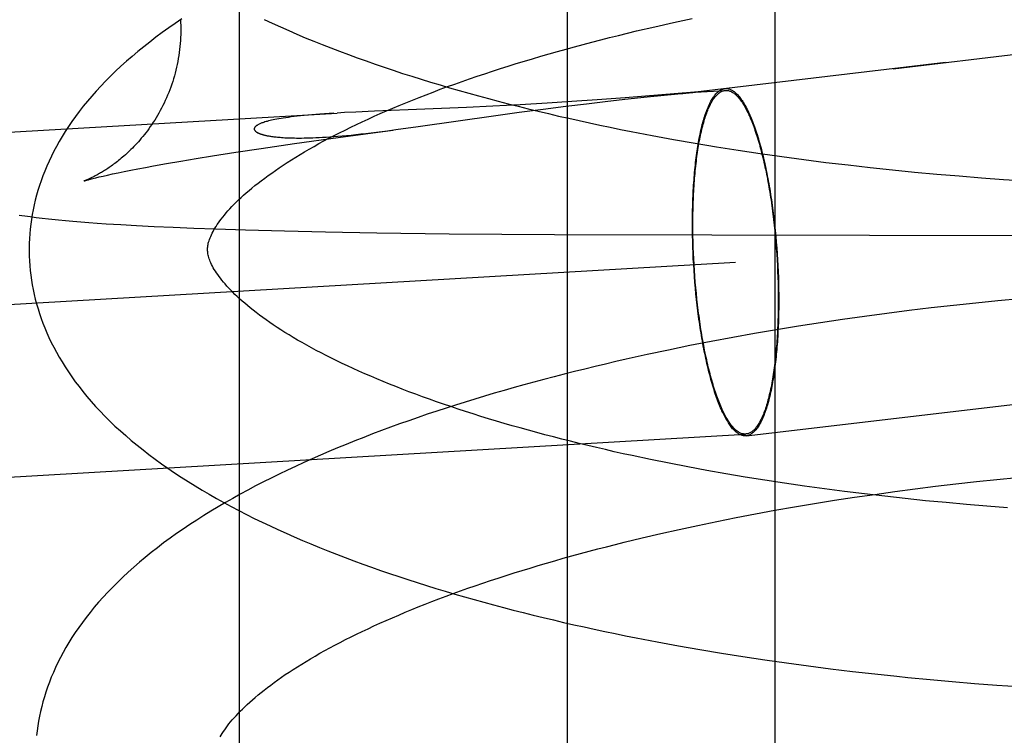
# Model space of a CAD drawing. Header units: inches. Extents: x 0 to 204, y 0 to 132.
# Tile 90 of 113: x 113.5356 to 113.646, y 48.9692 to 49.0494. Entities that reach past the tile are written whole.
import ezdxf

# ---------------------------------------------------------------- set-up
doc = ezdxf.new("R2010")
doc.units = ezdxf.units.IN
doc.header["$LTSCALE"] = 11.243375
doc.header["$MEASUREMENT"] = 0
doc.linetypes.add('HIDDEN', pattern=[0.2, 0.1, -0.1])
doc.layers.add('DEFAULT_2', color=8, linetype='HIDDEN')

msp = doc.modelspace()

# ---------------------------------------------------------------- linework, layer by layer
at = {"layer": 'DEFAULT_2', "color": 8, "linetype": 'HIDDEN'}
for p, q in [((113.56018, 49.10209), (113.56018, 48.94584)), ((113.59695, 49.10209), (113.59695, 48.94584)), ((113.62024, 49.10209), (113.62024, 48.94584)), ((113.60679, 49.04863), (113.60886, 49.0491)), ((113.60886, 49.0491), (113.61097, 49.04955)), ((113.60271, 49.04767), (113.60473, 49.04816)), ((113.60473, 49.04816), (113.60679, 49.04863)), ((113.63348, 49.04393), (113.65001, 49.04588)), ((113.63936, 49.04462), (113.61132, 49.0413)), ((113.61123, 49.0413), (113.60346, 49.04068)), ((113.6059, 49.04076), (113.60899, 49.04107)), ((113.61105, 49.04127), (113.61123, 49.04129)), ((113.61128, 49.0413), (113.61124, 49.0413)), ((113.61125, 49.04129), (113.6113, 49.0413)), ((113.61131, 49.0413), (113.61129, 49.0413)), ((113.61131, 49.04131), (113.6147, 49.0415)), ((113.61131, 49.0413), (113.61132, 49.0413)), ((113.61132, 49.0413), (113.61135, 49.04131)), ((113.5947, 49.04007), (113.59168, 49.03989)), ((113.59748, 49.04025), (113.5947, 49.04007)), ((113.59679, 49.03973), (113.59912, 49.04001)), ((113.60031, 49.04044), (113.59748, 49.04025)), ((113.59912, 49.04001), (113.60119, 49.04025)), ((113.60346, 49.04068), (113.60031, 49.04044)), ((113.60119, 49.04025), (113.60343, 49.0405)), ((113.60343, 49.0405), (113.6059, 49.04076)), ((113.14521, 49.0141), (113.57116, 49.03896)), ((113.5708, 49.03894), (113.56974, 49.03887)), ((113.57197, 49.03901), (113.57115, 49.03896)), ((113.57324, 49.03907), (113.57197, 49.03901)), ((113.57534, 49.03917), (113.57324, 49.03907)), ((113.58099, 49.03939), (113.57534, 49.03917)), ((113.58565, 49.03959), (113.58099, 49.03939)), ((113.58863, 49.03973), (113.58565, 49.03959)), ((113.59168, 49.03989), (113.58863, 49.03973)), ((113.58894, 49.03869), (113.59158, 49.03905)), ((113.59158, 49.03905), (113.59425, 49.03941)), ((113.59425, 49.03941), (113.59679, 49.03973)), ((113.58024, 49.03744), (113.58894, 49.03869)), ((113.57127, 49.03622), (113.57741, 49.03705)), ((113.57557, 49.03682), (113.57682, 49.03698)), ((113.57682, 49.03698), (113.57774, 49.0371)), ((113.57774, 49.0371), (113.58024, 49.03744)), ((113.5664, 49.03553), (113.57127, 49.03622)), ((113.60649, 49.03644), (113.60888, 49.03601)), ((113.60888, 49.03601), (113.61128, 49.03559)), ((113.61128, 49.03559), (113.6137, 49.03518)), ((113.5572, 49.03415), (113.55982, 49.03456)), ((113.55982, 49.03456), (113.56263, 49.03498)), ((113.56263, 49.03498), (113.5664, 49.03553)), ((113.6137, 49.03518), (113.61613, 49.0348)), ((113.61613, 49.0348), (113.61857, 49.03443)), ((113.55205, 49.03329), (113.55365, 49.03357)), ((113.55365, 49.03357), (113.55537, 49.03385)), ((113.55537, 49.03385), (113.5572, 49.03415)), ((113.61857, 49.03443), (113.62102, 49.03408)), ((113.62102, 49.03408), (113.62349, 49.03375)), ((113.62349, 49.03375), (113.62596, 49.03343)), ((113.62596, 49.03343), (113.62844, 49.03314)), ((113.54599, 49.03213), (113.54661, 49.03227)), ((113.54661, 49.03227), (113.54729, 49.0324)), ((113.54729, 49.0324), (113.54802, 49.03255)), ((113.54802, 49.03255), (113.54882, 49.03271)), ((113.54882, 49.03271), (113.54967, 49.03287)), ((113.54967, 49.03287), (113.55058, 49.03303)), ((113.55058, 49.03303), (113.55205, 49.03329)), ((113.62844, 49.03314), (113.63092, 49.03286)), ((113.63092, 49.03286), (113.63341, 49.03259)), ((113.63341, 49.03259), (113.6359, 49.03235)), ((113.6359, 49.03235), (113.63839, 49.03212)), ((113.54377, 49.03162), (113.5441, 49.0317)), ((113.5441, 49.0317), (113.54449, 49.0318)), ((113.54449, 49.0318), (113.54493, 49.0319)), ((113.54493, 49.0319), (113.54543, 49.03201)), ((113.54543, 49.03201), (113.54599, 49.03213)), ((113.63839, 49.03212), (113.64089, 49.03191)), ((113.64089, 49.03191), (113.64338, 49.03171)), ((113.64338, 49.03171), (113.64587, 49.03153)), ((113.64587, 49.03153), (113.64835, 49.03137)), ((113.53677, 49.02735), (113.53743, 49.02727)), ((113.53743, 49.02727), (113.53811, 49.02719)), ((113.53811, 49.02719), (113.53882, 49.02711)), ((113.53994, 49.02699), (113.54073, 49.02692)), ((113.54073, 49.02692), (113.54155, 49.02684)), ((113.54155, 49.02684), (113.54242, 49.02677)), ((113.54242, 49.02677), (113.54332, 49.0267)), ((113.62001, 49.02764), (113.62008, 49.02702)), ((113.62005, 49.0277), (113.62013, 49.02707)), ((113.62008, 49.02702), (113.62016, 49.02638)), ((113.62013, 49.02707), (113.6202, 49.02643)), ((113.54332, 49.0267), (113.54428, 49.02663)), ((113.54428, 49.02663), (113.54528, 49.02656)), ((113.54528, 49.02656), (113.5469, 49.02646)), ((113.5469, 49.02646), (113.54868, 49.02636)), ((113.54868, 49.02636), (113.55064, 49.02626)), ((113.55064, 49.02626), (113.55278, 49.02616)), ((113.55278, 49.02616), (113.55509, 49.02606)), ((113.55509, 49.02606), (113.55753, 49.02597)), ((113.55753, 49.02597), (113.5609, 49.02587)), ((113.5609, 49.02587), (113.56527, 49.02575)), ((113.56527, 49.02575), (113.56986, 49.02565)), ((113.56986, 49.02565), (113.57563, 49.02555)), ((113.61099, 49.02589), (113.61099, 49.02653)), ((113.611, 49.02524), (113.61099, 49.02589)), ((113.61104, 49.02585), (113.61104, 49.02649)), ((113.61105, 49.02521), (113.61104, 49.02585)), ((113.62016, 49.02638), (113.62022, 49.02575)), ((113.6202, 49.02643), (113.62027, 49.02578)), ((113.62022, 49.02575), (113.62028, 49.0251)), ((113.62027, 49.02578), (113.62033, 49.02514)), ((113.57563, 49.02555), (113.58372, 49.02544)), ((113.58372, 49.02544), (113.59552, 49.02534)), ((113.59552, 49.02534), (113.6728, 49.02519)), ((113.61102, 49.02459), (113.611, 49.02524)), ((113.61104, 49.02394), (113.61102, 49.02459)), ((113.61107, 49.02457), (113.61105, 49.02521)), ((113.61109, 49.02392), (113.61107, 49.02457)), ((113.62028, 49.0251), (113.62034, 49.02446)), ((113.62033, 49.02514), (113.62039, 49.02448)), ((113.61106, 49.02328), (113.61104, 49.02394)), ((113.61111, 49.02327), (113.61109, 49.02392)), ((113.62034, 49.02446), (113.62039, 49.02381)), ((113.62039, 49.02448), (113.62044, 49.02383)), ((113.62039, 49.02381), (113.62044, 49.02316)), ((113.62044, 49.02383), (113.62048, 49.02317)), ((113.61109, 49.02262), (113.61106, 49.02328)), ((113.61113, 49.02197), (113.61109, 49.02262)), ((113.61114, 49.02262), (113.61111, 49.02327)), ((113.61118, 49.02197), (113.61114, 49.02262)), ((113.62044, 49.02316), (113.62048, 49.02251)), ((113.62048, 49.02317), (113.62053, 49.02252)), ((113.62048, 49.02251), (113.62051, 49.02186)), ((113.62053, 49.02252), (113.62056, 49.02186)), ((113.07795, 48.99085), (113.61583, 49.02224)), ((113.61117, 49.02131), (113.61113, 49.02197)), ((113.61121, 49.02065), (113.61117, 49.02131)), ((113.61122, 49.02132), (113.61118, 49.02197)), ((113.61126, 49.02067), (113.61122, 49.02132)), ((113.62051, 49.02186), (113.62054, 49.02121)), ((113.62054, 49.02121), (113.62057, 49.02056)), ((113.62056, 49.02186), (113.62059, 49.0212)), ((113.61127, 49.02), (113.61121, 49.02065)), ((113.61131, 49.02002), (113.61126, 49.02067)), ((113.62057, 49.02056), (113.62059, 49.01991)), ((113.62059, 49.0212), (113.62062, 49.02054)), ((113.62062, 49.02054), (113.62064, 49.01989)), ((113.61132, 49.01935), (113.61127, 49.02)), ((113.61137, 49.01938), (113.61131, 49.02002)), ((113.61138, 49.0187), (113.61132, 49.01935)), ((113.61143, 49.01874), (113.61137, 49.01938)), ((113.62059, 49.01991), (113.6206, 49.01927)), ((113.6206, 49.01927), (113.62061, 49.01863)), ((113.62064, 49.01989), (113.62065, 49.01924)), ((113.62065, 49.01924), (113.62066, 49.01859)), ((113.61145, 49.01805), (113.61138, 49.0187)), ((113.6115, 49.0181), (113.61143, 49.01874)), ((113.61152, 49.01741), (113.61145, 49.01805)), ((113.61157, 49.01746), (113.6115, 49.0181)), ((113.62061, 49.01863), (113.62061, 49.01799)), ((113.62066, 49.01859), (113.62066, 49.01795)), ((113.64524, 49.01791), (113.64275, 49.01766)), ((113.64773, 49.01814), (113.64524, 49.01791)), ((113.6116, 49.01678), (113.61152, 49.01741)), ((113.61164, 49.01684), (113.61157, 49.01746)), ((113.63527, 49.01682), (113.63278, 49.0165)), ((113.63776, 49.01712), (113.63527, 49.01682)), ((113.64025, 49.0174), (113.63776, 49.01712)), ((113.64275, 49.01766), (113.64025, 49.0174)), ((113.62781, 49.01582), (113.62533, 49.01545)), ((113.63029, 49.01617), (113.62781, 49.01582)), ((113.63278, 49.0165), (113.63029, 49.01617)), ((113.62041, 49.01467), (113.61796, 49.01425)), ((113.62287, 49.01507), (113.62041, 49.01467)), ((113.62533, 49.01545), (113.62287, 49.01507)), ((113.61553, 49.01381), (113.6131, 49.01336)), ((113.61796, 49.01425), (113.61553, 49.01381)), ((113.6083, 49.0124), (113.60593, 49.01189)), ((113.6107, 49.01289), (113.6083, 49.0124)), ((113.6131, 49.01336), (113.6107, 49.01289)), ((113.60593, 49.01189), (113.60357, 49.01137)), ((113.61703, 49.00278), (113.64993, 49.00667)), ((113.07908, 48.97159), (113.61695, 49.00298)), ((113.60837, 48.99971), (113.6063, 49.00013)), ((113.61047, 48.9993), (113.60837, 48.99971)), ((113.6126, 48.99891), (113.61047, 48.9993)), ((113.61475, 48.99853), (113.6126, 48.99891)), ((113.61692, 48.99816), (113.61475, 48.99853)), ((113.61911, 48.99781), (113.61692, 48.99816)), ((113.64512, 48.99789), (113.64741, 48.99812)), ((113.62132, 48.99747), (113.61911, 48.99781)), ((113.62354, 48.99715), (113.62132, 48.99747)), ((113.62578, 48.99684), (113.62354, 48.99715)), ((113.63596, 48.99684), (113.63825, 48.99712)), ((113.63825, 48.99712), (113.64053, 48.9974)), ((113.64053, 48.9974), (113.64282, 48.99765)), ((113.64282, 48.99765), (113.64512, 48.99789)), ((113.62803, 48.99654), (113.62578, 48.99684)), ((113.62691, 48.99555), (113.62916, 48.99589)), ((113.63029, 48.99626), (113.62803, 48.99654)), ((113.62916, 48.99589), (113.63142, 48.99622)), ((113.63256, 48.996), (113.63029, 48.99626)), ((113.63142, 48.99622), (113.63369, 48.99654)), ((113.63484, 48.99575), (113.63256, 48.996)), ((113.63369, 48.99654), (113.63596, 48.99684)), ((113.62024, 48.99443), (113.62245, 48.99482)), ((113.62245, 48.99482), (113.62467, 48.99519)), ((113.62467, 48.99519), (113.62691, 48.99555)), ((113.63713, 48.99551), (113.63484, 48.99575)), ((113.63942, 48.99529), (113.63713, 48.99551)), ((113.64172, 48.99509), (113.63942, 48.99529)), ((113.64401, 48.9949), (113.64172, 48.99509)), ((113.64631, 48.99472), (113.64401, 48.9949)), ((113.61373, 48.99318), (113.61588, 48.99361)), ((113.61588, 48.99361), (113.61805, 48.99403)), ((113.61805, 48.99403), (113.62024, 48.99443)), ((113.6095, 48.99229), (113.61161, 48.99274)), ((113.61161, 48.99274), (113.61373, 48.99318)), ((113.60537, 48.99135), (113.60743, 48.99182)), ((113.60743, 48.99182), (113.6095, 48.99229)), ((113.60335, 48.99086), (113.60537, 48.99135)), ((113.60703, 48.97969), (113.60941, 48.97925)), ((113.60941, 48.97925), (113.61181, 48.97883)), ((113.61181, 48.97883), (113.61423, 48.97842)), ((113.61423, 48.97842), (113.61665, 48.97804)), ((113.61665, 48.97804), (113.61909, 48.97767)), ((113.61909, 48.97767), (113.62154, 48.97732)), ((113.62154, 48.97732), (113.624, 48.97699)), ((113.624, 48.97699), (113.62647, 48.97667)), ((113.62647, 48.97667), (113.62894, 48.97637)), ((113.62894, 48.97637), (113.63142, 48.97609)), ((113.63142, 48.97609), (113.6339, 48.97583)), ((113.63764, 48.97546), (113.64012, 48.97524)), ((113.64012, 48.97524), (113.64261, 48.97503)), ((113.64261, 48.97503), (113.6451, 48.97485)), ((113.6451, 48.97485), (113.64758, 48.97468))]:
    msp.add_line(p, q, dxfattribs=at)
for points in [[(113.55377, 49.04952), (113.55302, 49.04901), (113.55228, 49.0485), (113.55156, 49.04798), (113.55085, 49.04745), (113.55015, 49.04692), (113.54948, 49.04639), (113.54881, 49.04585), (113.54817, 49.0453), (113.54754, 49.04476), (113.54692, 49.0442), (113.54633, 49.04365), (113.54576, 49.04309), (113.5452, 49.04253), (113.54466, 49.04197), (113.54415, 49.04141), (113.54365, 49.04085), (113.54317, 49.04028), (113.54271, 49.03972), (113.54226, 49.03915), (113.54184, 49.03859), (113.54144, 49.03802), (113.54105, 49.03746), (113.54069, 49.0369), (113.54034, 49.03634), (113.54001, 49.03578), (113.5397, 49.03522), (113.5394, 49.03467), (113.53913, 49.03411), (113.53887, 49.03356), (113.53862, 49.03301), (113.53839, 49.03246), (113.53818, 49.03192), (113.53798, 49.03137), (113.53779, 49.03083), (113.53762, 49.03028), (113.53746, 49.02974), (113.53732, 49.0292), (113.53719, 49.02866), (113.53708, 49.02812), (113.53698, 49.02758), (113.53689, 49.02704), (113.53681, 49.0265), (113.53675, 49.02596), (113.5367, 49.02543), (113.53667, 49.02489), (113.53665, 49.02435), (113.53663, 49.02382), (113.53664, 49.02337)], [(113.55361, 49.04943), (113.55362, 49.04912), (113.55363, 49.04878), (113.55364, 49.04844), (113.55364, 49.0481), (113.55363, 49.04776), (113.55362, 49.04743), (113.5536, 49.04709), (113.55357, 49.04675), (113.55354, 49.04642), (113.55351, 49.04608), (113.55347, 49.04575), (113.55342, 49.04541), (113.55336, 49.04508), (113.5533, 49.04475), (113.55324, 49.04442), (113.55317, 49.0441), (113.55309, 49.04377), (113.55301, 49.04345), (113.55292, 49.04313), (113.55283, 49.04281), (113.55273, 49.04249), (113.55262, 49.04218), (113.55251, 49.04187), (113.5524, 49.04156), (113.55228, 49.04126), (113.55216, 49.04096), (113.55203, 49.04066), (113.5519, 49.04037), (113.55176, 49.04008), (113.55162, 49.03979), (113.55148, 49.03951), (113.55133, 49.03923), (113.55118, 49.03896), (113.55103, 49.0387), (113.55087, 49.03843), (113.55071, 49.03818), (113.55055, 49.03793), (113.55039, 49.03768), (113.55022, 49.03744), (113.55006, 49.03721), (113.54989, 49.03698), (113.54972, 49.03676), (113.54955, 49.03654), (113.54938, 49.03633), (113.54921, 49.03613), (113.54905, 49.03593), (113.54888, 49.03574), (113.54871, 49.03556), (113.54855, 49.03538), (113.54838, 49.0352), (113.54822, 49.03504), (113.54805, 49.03487), (113.54789, 49.03472), (113.54773, 49.03457), (113.54758, 49.03442), (113.54742, 49.03428), (113.54727, 49.03414), (113.54712, 49.03401), (113.54697, 49.03389), (113.54682, 49.03376), (113.54667, 49.03365), (113.54653, 49.03353), (113.54639, 49.03342), (113.54625, 49.03332), (113.54611, 49.03322), (113.54598, 49.03312), (113.54585, 49.03302), (113.54572, 49.03293), (113.54559, 49.03285), (113.54547, 49.03276), (113.54534, 49.03268), (113.54522, 49.0326), (113.5451, 49.03252), (113.54499, 49.03245), (113.54487, 49.03238), (113.54476, 49.03231), (113.54465, 49.03225), (113.54454, 49.03219), (113.54443, 49.03213), (113.54433, 49.03207), (113.54423, 49.03201), (113.54413, 49.03196), (113.54403, 49.03191), (113.54394, 49.03186), (113.54385, 49.03181), (113.54376, 49.03177), (113.54367, 49.03173), (113.54359, 49.03169), (113.54351, 49.03165), (113.54343, 49.03161), (113.54336, 49.03158), (113.54328, 49.03155), (113.54322, 49.03152), (113.54315, 49.03149), (113.54309, 49.03146), (113.54304, 49.03144), (113.54298, 49.03142), (113.54294, 49.0314), (113.54289, 49.03138), (113.54286, 49.03137), (113.54283, 49.03136), (113.5428, 49.03135), (113.54278, 49.03134), (113.54277, 49.03134), (113.54276, 49.03133)], [(113.56299, 49.04944), (113.56389, 49.04902), (113.56481, 49.04861), (113.56573, 49.04821), (113.56665, 49.04781), (113.56759, 49.04741), (113.56854, 49.04702), (113.5695, 49.04664), (113.57046, 49.04626), (113.57144, 49.04589), (113.57242, 49.04552), (113.57341, 49.04516), (113.57441, 49.0448), (113.57542, 49.04444), (113.57644, 49.0441), (113.57746, 49.04375), (113.57849, 49.04341), (113.57953, 49.04308), (113.58058, 49.04275), (113.58164, 49.04243), (113.5827, 49.04211), (113.58377, 49.04179), (113.58484, 49.04148), (113.58593, 49.04118), (113.58702, 49.04088), (113.58812, 49.04058), (113.58922, 49.04029), (113.59033, 49.04), (113.59145, 49.03972), (113.59257, 49.03944), (113.5937, 49.03916), (113.59484, 49.0389), (113.59598, 49.03863), (113.59713, 49.03837), (113.59828, 49.03811), (113.59944, 49.03786), (113.6006, 49.03761), (113.60177, 49.03737), (113.60294, 49.03713), (113.60412, 49.0369), (113.60649, 49.03644)], [(113.55663, 49.02363), (113.55664, 49.02373), (113.55664, 49.02385), (113.55665, 49.02397), (113.55667, 49.0241), (113.55669, 49.02422), (113.55672, 49.02436), (113.55676, 49.0245), (113.5568, 49.02465), (113.55686, 49.0248), (113.55692, 49.02497), (113.55699, 49.02514), (113.55707, 49.02531), (113.55715, 49.02549), (113.55725, 49.02568), (113.55735, 49.02586), (113.55747, 49.02606), (113.55759, 49.02625), (113.55772, 49.02645), (113.55786, 49.02666), (113.55801, 49.02687), (113.55817, 49.02708), (113.55834, 49.0273), (113.55852, 49.02753), (113.55872, 49.02776), (113.55892, 49.02799), (113.55914, 49.02823), (113.55936, 49.02847), (113.5596, 49.02872), (113.55985, 49.02897), (113.56012, 49.02923), (113.56039, 49.02949), (113.56068, 49.02975), (113.56098, 49.03001), (113.56129, 49.03028), (113.56161, 49.03055), (113.56195, 49.03083), (113.5623, 49.0311), (113.56266, 49.03138), (113.56304, 49.03167), (113.56343, 49.03195), (113.56383, 49.03224), (113.56424, 49.03253), (113.56467, 49.03283), (113.56511, 49.03312), (113.56557, 49.03342), (113.56604, 49.03371), (113.56652, 49.03401), (113.56701, 49.03431), (113.56752, 49.03462), (113.56804, 49.03492), (113.56857, 49.03522), (113.56912, 49.03553), (113.56968, 49.03583), (113.57025, 49.03614), (113.57084, 49.03645), (113.57144, 49.03675), (113.57205, 49.03706), (113.57268, 49.03737), (113.57332, 49.03768), (113.57397, 49.03798), (113.57463, 49.03829), (113.5753, 49.0386), (113.57599, 49.0389), (113.57669, 49.03921), (113.5774, 49.03951), (113.57813, 49.03982), (113.57886, 49.04012), (113.57961, 49.04042), (113.58037, 49.04072), (113.58114, 49.04102), (113.58192, 49.04132), (113.58272, 49.04162), (113.58352, 49.04192), (113.58434, 49.04221), (113.58517, 49.0425), (113.586, 49.04279), (113.58685, 49.04308), (113.58771, 49.04337), (113.58858, 49.04366), (113.58946, 49.04394), (113.59034, 49.04422), (113.59124, 49.0445), (113.59215, 49.04478), (113.59307, 49.04505), (113.59399, 49.04533), (113.59493, 49.0456), (113.59587, 49.04586), (113.59682, 49.04613), (113.59778, 49.04639), (113.59875, 49.04665), (113.59973, 49.04691), (113.60072, 49.04716), (113.60171, 49.04742), (113.60271, 49.04767)], [(113.60899, 49.04107), (113.60977, 49.04115), (113.6099, 49.04116), (113.61013, 49.04118)], [(113.61013, 49.04118), (113.61024, 49.04119), (113.61105, 49.04127)], [(113.61099, 49.02653), (113.61099, 49.02717), (113.611, 49.02749), (113.611, 49.02781), (113.61101, 49.02812), (113.61102, 49.02843), (113.61102, 49.02874), (113.61103, 49.02905), (113.61105, 49.02936), (113.61106, 49.02967), (113.61107, 49.02997), (113.61109, 49.03027), (113.61111, 49.03057), (113.61112, 49.03086), (113.61114, 49.03116), (113.61117, 49.03145), (113.61119, 49.03174), (113.61121, 49.03202), (113.61124, 49.03231), (113.61126, 49.03259), (113.61129, 49.03286), (113.61132, 49.03314), (113.61135, 49.03341), (113.61138, 49.03368), (113.61141, 49.03394), (113.61145, 49.0342), (113.61148, 49.03446), (113.61152, 49.03471), (113.61156, 49.03496), (113.6116, 49.03521), (113.61164, 49.03545), (113.61168, 49.03569), (113.61172, 49.03593), (113.61176, 49.03616), (113.61181, 49.03639), (113.61186, 49.03661), (113.6119, 49.03683), (113.61195, 49.03705), (113.612, 49.03726), (113.61205, 49.03747), (113.6121, 49.03767), (113.61216, 49.03787), (113.61221, 49.03806), (113.61226, 49.03825), (113.61232, 49.03844), (113.61238, 49.03862), (113.61243, 49.03879), (113.61249, 49.03896), (113.61255, 49.03913), (113.61261, 49.03929), (113.61267, 49.03945), (113.61274, 49.0396), (113.6128, 49.03974), (113.61286, 49.03989), (113.61293, 49.04002), (113.61299, 49.04015), (113.61306, 49.04028), (113.61313, 49.0404), (113.6132, 49.04052), (113.61327, 49.04063), (113.61334, 49.04073), (113.61341, 49.04083), (113.61348, 49.04093), (113.61355, 49.04102), (113.61362, 49.0411), (113.61369, 49.04118), (113.61377, 49.04125), (113.61384, 49.04132), (113.61392, 49.04138), (113.61399, 49.04144), (113.61407, 49.04149), (113.61414, 49.04154), (113.61422, 49.04158), (113.6143, 49.04162), (113.61438, 49.04164), (113.61445, 49.04167), (113.61453, 49.04169), (113.61461, 49.0417)], [(113.61104, 49.02649), (113.61104, 49.02712), (113.61105, 49.02744), (113.61105, 49.02775), (113.61106, 49.02806), (113.61107, 49.02837), (113.61107, 49.02868), (113.61109, 49.02898), (113.6111, 49.02929), (113.61111, 49.02959), (113.61112, 49.02989), (113.61114, 49.03018), (113.61116, 49.03048), (113.61117, 49.03077), (113.61119, 49.03106), (113.61121, 49.03135), (113.61124, 49.03164), (113.61126, 49.03192), (113.61129, 49.0322), (113.61131, 49.03248), (113.61134, 49.03275), (113.61137, 49.03302), (113.6114, 49.03329), (113.61143, 49.03356), (113.61146, 49.03382), (113.61149, 49.03408), (113.61153, 49.03433), (113.61157, 49.03458), (113.6116, 49.03483), (113.61164, 49.03507), (113.61168, 49.03532), (113.61172, 49.03555), (113.61176, 49.03579), (113.61181, 49.03602), (113.61185, 49.03624), (113.6119, 49.03646), (113.61194, 49.03668), (113.61199, 49.03689), (113.61204, 49.0371), (113.61209, 49.03731), (113.61214, 49.03751), (113.61219, 49.0377), (113.61225, 49.0379), (113.6123, 49.03808), (113.61236, 49.03827), (113.61241, 49.03844), (113.61247, 49.03862), (113.61253, 49.03879), (113.61259, 49.03895), (113.61265, 49.03911), (113.61271, 49.03927), (113.61277, 49.03942), (113.61283, 49.03956), (113.6129, 49.0397), (113.61296, 49.03984), (113.61302, 49.03997), (113.61309, 49.04009), (113.61316, 49.04021), (113.61322, 49.04032), (113.61329, 49.04043), (113.61336, 49.04054), (113.61343, 49.04064), (113.6135, 49.04073), (113.61357, 49.04082), (113.61364, 49.0409), (113.61372, 49.04098), (113.61379, 49.04105), (113.61386, 49.04112), (113.61394, 49.04118), (113.61401, 49.04124), (113.61409, 49.04129), (113.61416, 49.04134), (113.61424, 49.04138), (113.61431, 49.04141), (113.61439, 49.04144), (113.61447, 49.04146), (113.61455, 49.04148), (113.61462, 49.0415), (113.6147, 49.0415)], [(113.61462, 49.0417), (113.61469, 49.04171), (113.61477, 49.04171), (113.61485, 49.04171), (113.61493, 49.0417), (113.61501, 49.04168), (113.61509, 49.04166), (113.61517, 49.04164), (113.61525, 49.0416), (113.61533, 49.04157), (113.61541, 49.04152), (113.6155, 49.04148), (113.61558, 49.04142), (113.61566, 49.04136), (113.61574, 49.0413), (113.61582, 49.04123), (113.6159, 49.04116), (113.61599, 49.04107), (113.61607, 49.04099), (113.61615, 49.0409), (113.61623, 49.0408), (113.61631, 49.0407), (113.61639, 49.04059), (113.61647, 49.04048), (113.61655, 49.04036), (113.61664, 49.04024), (113.61672, 49.04011), (113.6168, 49.03998), (113.61688, 49.03984), (113.61696, 49.0397), (113.61703, 49.03955), (113.61711, 49.03939), (113.61719, 49.03924), (113.61727, 49.03907), (113.61735, 49.03891), (113.61743, 49.03873), (113.6175, 49.03856), (113.61758, 49.03838), (113.61765, 49.03819), (113.61773, 49.038), (113.6178, 49.0378), (113.61788, 49.0376), (113.61795, 49.0374), (113.61803, 49.03719), (113.6181, 49.03698), (113.61817, 49.03676), (113.61824, 49.03654), (113.61831, 49.03631), (113.61838, 49.03608), (113.61845, 49.03585), (113.61852, 49.03561), (113.61859, 49.03537), (113.61865, 49.03513), (113.61872, 49.03488), (113.61878, 49.03463), (113.61885, 49.03437), (113.61891, 49.03411), (113.61897, 49.03385), (113.61903, 49.03359), (113.6191, 49.03332), (113.61915, 49.03305), (113.61921, 49.03277), (113.61927, 49.03249), (113.61933, 49.03221), (113.61938, 49.03193), (113.61944, 49.03164), (113.61949, 49.03135), (113.61955, 49.03106), (113.6196, 49.03077), (113.61965, 49.03047), (113.6197, 49.03017), (113.61975, 49.02987), (113.61979, 49.02956), (113.61984, 49.02926), (113.61988, 49.02895), (113.61993, 49.02864), (113.61997, 49.02833), (113.62001, 49.02802), (113.62005, 49.0277)], [(113.6147, 49.0415), (113.61478, 49.0415), (113.61486, 49.0415), (113.61494, 49.04149), (113.61502, 49.04148), (113.6151, 49.04146), (113.61518, 49.04143), (113.61526, 49.0414), (113.61534, 49.04136), (113.61542, 49.04132), (113.6155, 49.04127), (113.61558, 49.04122), (113.61566, 49.04116), (113.61574, 49.0411), (113.61582, 49.04103), (113.6159, 49.04096), (113.61598, 49.04088), (113.61607, 49.04079), (113.61615, 49.0407), (113.61623, 49.04061), (113.61631, 49.0405), (113.61639, 49.0404), (113.61647, 49.04029), (113.61655, 49.04017), (113.61663, 49.04005), (113.61671, 49.03992), (113.61679, 49.03979), (113.61686, 49.03965), (113.61694, 49.03951), (113.61702, 49.03937), (113.6171, 49.03921), (113.61718, 49.03906), (113.61726, 49.0389), (113.61733, 49.03873), (113.61741, 49.03856), (113.61748, 49.03839), (113.61756, 49.03821), (113.61764, 49.03802), (113.61771, 49.03783), (113.61778, 49.03764), (113.61786, 49.03744), (113.61793, 49.03724), (113.618, 49.03703), (113.61807, 49.03682), (113.61815, 49.03661), (113.61822, 49.03639), (113.61829, 49.03617), (113.61835, 49.03594), (113.61842, 49.03571), (113.61849, 49.03547), (113.61856, 49.03524), (113.61862, 49.03499), (113.61869, 49.03475), (113.61875, 49.0345), (113.61882, 49.03425), (113.61888, 49.03399), (113.61894, 49.03373), (113.619, 49.03347), (113.61906, 49.0332), (113.61912, 49.03293), (113.61918, 49.03266), (113.61924, 49.03239), (113.61929, 49.03211), (113.61935, 49.03183), (113.6194, 49.03154), (113.61945, 49.03126), (113.61951, 49.03097), (113.61956, 49.03068), (113.61961, 49.03038), (113.61966, 49.03009), (113.6197, 49.02979), (113.61975, 49.02949), (113.6198, 49.02919), (113.61984, 49.02888), (113.61988, 49.02857), (113.61993, 49.02827), (113.61997, 49.02796), (113.62001, 49.02764)], [(113.56974, 49.03887), (113.56924, 49.03884), (113.56876, 49.0388), (113.56831, 49.03876), (113.56787, 49.03872), (113.56746, 49.03869), (113.56707, 49.03865), (113.5667, 49.03861), (113.56635, 49.03857), (113.56601, 49.03853), (113.5657, 49.03848), (113.56541, 49.03844), (113.56513, 49.0384), (113.56487, 49.03836), (113.56463, 49.03832), (113.5644, 49.03828), (113.56419, 49.03824), (113.56399, 49.03819), (113.56381, 49.03815), (113.56364, 49.03811), (113.56348, 49.03807), (113.56333, 49.03803), (113.56319, 49.038), (113.56306, 49.03796), (113.56295, 49.03792), (113.56284, 49.03788), (113.56273, 49.03785), (113.56264, 49.03781), (113.56256, 49.03778), (113.56248, 49.03774), (113.56241, 49.03771), (113.56234, 49.03768), (113.56228, 49.03764), (113.56223, 49.03761), (113.56218, 49.03758), (113.56213, 49.03755), (113.56209, 49.03752), (113.56206, 49.03749), (113.56203, 49.03746), (113.562, 49.03744), (113.56197, 49.03741), (113.56195, 49.03738), (113.56193, 49.03736), (113.56192, 49.03733), (113.5619, 49.03731), (113.56189, 49.03729), (113.56189, 49.03726), (113.56188, 49.03724), (113.56187, 49.03722), (113.56187, 49.03719), (113.56187, 49.03717), (113.56187, 49.03715), (113.56188, 49.03713), (113.56188, 49.03711), (113.56189, 49.03709), (113.5619, 49.03707), (113.5619, 49.03705), (113.56192, 49.03703), (113.56193, 49.03701), (113.56194, 49.03699), (113.56196, 49.03698), (113.56197, 49.03696), (113.56199, 49.03694), (113.56201, 49.03692), (113.56203, 49.0369), (113.56205, 49.03689), (113.56207, 49.03687), (113.5621, 49.03685), (113.56212, 49.03683), (113.56215, 49.03682), (113.56218, 49.0368), (113.56221, 49.03678), (113.56224, 49.03676), (113.56227, 49.03675), (113.56231, 49.03673), (113.56234, 49.03671), (113.56238, 49.0367), (113.56242, 49.03668), (113.56246, 49.03666), (113.56251, 49.03665), (113.56255, 49.03663), (113.5626, 49.03661), (113.56265, 49.03659), (113.56271, 49.03658), (113.56276, 49.03656), (113.56282, 49.03654), (113.56288, 49.03653), (113.56295, 49.03651), (113.56302, 49.03649), (113.56309, 49.03648), (113.56317, 49.03646), (113.56325, 49.03644), (113.56333, 49.03642), (113.56342, 49.03641), (113.56351, 49.03639), (113.56361, 49.03637), (113.56371, 49.03636), (113.56382, 49.03634), (113.56394, 49.03633), (113.56406, 49.03631), (113.56418, 49.03629), (113.56432, 49.03628), (113.56446, 49.03626), (113.56461, 49.03625), (113.56477, 49.03624), (113.56494, 49.03622), (113.56511, 49.03621), (113.56529, 49.0362), (113.56549, 49.03619), (113.56569, 49.03618), (113.5659, 49.03618), (113.56613, 49.03617), (113.56637, 49.03617), (113.56662, 49.03616), (113.56689, 49.03616), (113.56717, 49.03616), (113.56746, 49.03617), (113.56777, 49.03617), (113.56809, 49.03618), (113.56843, 49.03619), (113.56878, 49.03621), (113.56915, 49.03623), (113.56953, 49.03625), (113.56993, 49.03627), (113.57035, 49.0363), (113.57079, 49.03633), (113.57125, 49.03637), (113.57172, 49.03641), (113.57222, 49.03645), (113.57273, 49.0365), (113.57326, 49.03656), (113.57381, 49.03662), (113.57438, 49.03668), (113.57557, 49.03682)], [(113.54276, 49.03133), (113.54276, 49.03134), (113.54278, 49.03134), (113.5428, 49.03135), (113.54283, 49.03136), (113.54286, 49.03137), (113.54291, 49.03138), (113.54296, 49.0314), (113.54302, 49.03142), (113.5431, 49.03144), (113.54318, 49.03146), (113.54328, 49.03149), (113.54338, 49.03152), (113.5435, 49.03155), (113.54363, 49.03158), (113.54377, 49.03162)], [(113.53553, 49.02753), (113.53583, 49.02748), (113.53614, 49.02744), (113.53677, 49.02735)], [(113.53882, 49.02711), (113.53918, 49.02707), (113.53994, 49.02699)], [(113.6063, 49.00013), (113.60425, 49.00056), (113.60323, 49.00078), (113.60223, 49.001), (113.60123, 49.00123), (113.60024, 49.00146), (113.59925, 49.00169), (113.59828, 49.00193), (113.59731, 49.00217), (113.59635, 49.00241), (113.5954, 49.00265), (113.59446, 49.0029), (113.59353, 49.00315), (113.59261, 49.0034), (113.59169, 49.00366), (113.59079, 49.00391), (113.58989, 49.00417), (113.58901, 49.00443), (113.58813, 49.0047), (113.58727, 49.00496), (113.58641, 49.00523), (113.58557, 49.0055), (113.58474, 49.00577), (113.58391, 49.00605), (113.5831, 49.00632), (113.5823, 49.0066), (113.58151, 49.00688), (113.58073, 49.00716), (113.57997, 49.00744), (113.57921, 49.00773), (113.57847, 49.00801), (113.57774, 49.0083), (113.57702, 49.00858), (113.57632, 49.00887), (113.57562, 49.00916), (113.57494, 49.00945), (113.57427, 49.00974), (113.57361, 49.01003), (113.57297, 49.01032), (113.57234, 49.01061), (113.57172, 49.0109), (113.57111, 49.0112), (113.57052, 49.01149), (113.56994, 49.01178), (113.56937, 49.01207), (113.56881, 49.01236), (113.56827, 49.01265), (113.56775, 49.01294), (113.56723, 49.01323), (113.56673, 49.01352), (113.56625, 49.01381), (113.56577, 49.01409), (113.56531, 49.01438), (113.56486, 49.01466), (113.56443, 49.01494), (113.56401, 49.01522), (113.5636, 49.0155), (113.5632, 49.01578), (113.56282, 49.01605), (113.56245, 49.01632), (113.5621, 49.01659), (113.56175, 49.01686), (113.56142, 49.01712), (113.56111, 49.01738), (113.5608, 49.01764), (113.56051, 49.01789), (113.56023, 49.01814), (113.55996, 49.01839), (113.55971, 49.01863), (113.55946, 49.01887), (113.55923, 49.01911), (113.55901, 49.01934), (113.5588, 49.01957), (113.5586, 49.0198), (113.55842, 49.02002), (113.55824, 49.02023), (113.55807, 49.02044), (113.55792, 49.02065), (113.55777, 49.02085), (113.55764, 49.02105), (113.55751, 49.02125), (113.55739, 49.02144), (113.55728, 49.02162), (113.55718, 49.02181), (113.55709, 49.02198), (113.55701, 49.02216), (113.55694, 49.02232), (113.55688, 49.02248), (113.55682, 49.02263), (113.55678, 49.02278), (113.55674, 49.02291), (113.5567, 49.02304), (113.55668, 49.02317), (113.55666, 49.02329), (113.55665, 49.02341), (113.55664, 49.02352), (113.55663, 49.02363)], [(113.53664, 49.02337), (113.53665, 49.02292), (113.53667, 49.02239), (113.53671, 49.02185), (113.53676, 49.02132), (113.53682, 49.02078), (113.53689, 49.02024), (113.53698, 49.01971), (113.53709, 49.01917), (113.5372, 49.01864), (113.53733, 49.0181), (113.53747, 49.01756), (113.53763, 49.01703), (113.5378, 49.01649), (113.53798, 49.01595), (113.53818, 49.01541), (113.53839, 49.01487), (113.53862, 49.01433), (113.53886, 49.01379), (113.53912, 49.01324), (113.5394, 49.0127), (113.53969, 49.01215), (113.54, 49.0116), (113.54033, 49.01106), (113.54067, 49.01051), (113.54103, 49.00995), (113.54141, 49.0094), (113.54181, 49.00885), (113.54223, 49.0083), (113.54266, 49.00774), (113.54312, 49.00719), (113.54359, 49.00664), (113.54409, 49.00608), (113.5446, 49.00553), (113.54514, 49.00498), (113.54569, 49.00443), (113.54626, 49.00388), (113.54686, 49.00334), (113.54746, 49.0028), (113.54809, 49.00226), (113.54874, 49.00173), (113.5494, 49.0012), (113.55007, 49.00068), (113.55077, 49.00016), (113.55147, 48.99965), (113.5522, 48.99914), (113.55293, 48.99864), (113.55369, 48.99815), (113.55445, 48.99766), (113.55523, 48.99717), (113.55602, 48.9967), (113.55682, 48.99623), (113.55763, 48.99576), (113.55846, 48.9953), (113.5593, 48.99485), (113.56014, 48.99441), (113.561, 48.99397), (113.56187, 48.99353), (113.56275, 48.99311), (113.56364, 48.99268), (113.56453, 48.99227), (113.56544, 48.99186), (113.56636, 48.99145), (113.56729, 48.99105), (113.56822, 48.99066), (113.56917, 48.99027), (113.57012, 48.98988), (113.57109, 48.98951), (113.57206, 48.98913), (113.57304, 48.98876), (113.57403, 48.9884), (113.57503, 48.98804), (113.57603, 48.98769), (113.57705, 48.98734), (113.57807, 48.987), (113.5791, 48.98666), (113.58014, 48.98633), (113.58118, 48.986), (113.58223, 48.98567), (113.58329, 48.98535), (113.58436, 48.98504), (113.58543, 48.98473), (113.58652, 48.98442), (113.5876, 48.98412), (113.5887, 48.98383), (113.5898, 48.98353), (113.59091, 48.98325), (113.59202, 48.98296), (113.59315, 48.98268), (113.59427, 48.98241), (113.59541, 48.98214), (113.59654, 48.98187), (113.59769, 48.98161), (113.59884, 48.98136), (113.59999, 48.98111), (113.60116, 48.98086), (113.60232, 48.98061), (113.60349, 48.98038), (113.60467, 48.98014), (113.60703, 48.97969)], [(113.62061, 49.01799), (113.62061, 49.01736), (113.6206, 49.01705), (113.6206, 49.01673), (113.62059, 49.01642), (113.62059, 49.01611), (113.62058, 49.01581), (113.62057, 49.0155), (113.62056, 49.0152), (113.62054, 49.01489), (113.62053, 49.01459), (113.62051, 49.0143), (113.6205, 49.014), (113.62048, 49.01371), (113.62046, 49.01342), (113.62044, 49.01313), (113.62042, 49.01284), (113.62039, 49.01256), (113.62037, 49.01228), (113.62034, 49.01201), (113.62031, 49.01173), (113.62029, 49.01146), (113.62026, 49.01119), (113.62022, 49.01093), (113.62019, 49.01067), (113.62016, 49.01041), (113.62012, 49.01015), (113.62009, 49.0099), (113.62005, 49.00965), (113.62001, 49.00941), (113.61997, 49.00917), (113.61993, 49.00893), (113.61989, 49.0087), (113.61985, 49.00847), (113.6198, 49.00824), (113.61976, 49.00802), (113.61971, 49.0078), (113.61966, 49.00759), (113.61961, 49.00738), (113.61956, 49.00717), (113.61951, 49.00697), (113.61946, 49.00678), (113.61941, 49.00659), (113.61935, 49.0064), (113.6193, 49.00622), (113.61924, 49.00604), (113.61918, 49.00586), (113.61913, 49.0057), (113.61907, 49.00553), (113.61901, 49.00537), (113.61895, 49.00522), (113.61888, 49.00507), (113.61882, 49.00492), (113.61876, 49.00478), (113.61869, 49.00465), (113.61863, 49.00452), (113.61856, 49.00439), (113.6185, 49.00427), (113.61843, 49.00416), (113.61836, 49.00405), (113.61829, 49.00394), (113.61822, 49.00384), (113.61815, 49.00375), (113.61808, 49.00366), (113.61801, 49.00358), (113.61794, 49.0035), (113.61786, 49.00343), (113.61779, 49.00336), (113.61772, 49.0033), (113.61764, 49.00324), (113.61757, 49.00319), (113.61749, 49.00315), (113.61742, 49.0031), (113.61734, 49.00307), (113.61726, 49.00304), (113.61718, 49.00302), (113.61711, 49.003), (113.61703, 49.00299), (113.61695, 49.00298)], [(113.62066, 49.01795), (113.62066, 49.01731), (113.62066, 49.01699), (113.62065, 49.01667), (113.62064, 49.01636), (113.62064, 49.01605), (113.62063, 49.01574), (113.62062, 49.01543), (113.62061, 49.01512), (113.62059, 49.01482), (113.62058, 49.01451), (113.62056, 49.01421), (113.62055, 49.01391), (113.62053, 49.01362), (113.62051, 49.01332), (113.62049, 49.01303), (113.62046, 49.01275), (113.62044, 49.01246), (113.62042, 49.01218), (113.62039, 49.0119), (113.62036, 49.01162), (113.62033, 49.01135), (113.6203, 49.01107), (113.62027, 49.01081), (113.62024, 49.01054), (113.6202, 49.01028), (113.62017, 49.01002), (113.62013, 49.00977), (113.62009, 49.00952), (113.62006, 49.00927), (113.62002, 49.00903), (113.61997, 49.00879), (113.61993, 49.00855), (113.61989, 49.00832), (113.61984, 49.00809), (113.6198, 49.00787), (113.61975, 49.00765), (113.6197, 49.00743), (113.61965, 49.00722), (113.6196, 49.00701), (113.61955, 49.00681), (113.6195, 49.00661), (113.61944, 49.00642), (113.61939, 49.00623), (113.61933, 49.00605), (113.61928, 49.00587), (113.61922, 49.00569), (113.61916, 49.00552), (113.6191, 49.00535), (113.61904, 49.00519), (113.61898, 49.00504), (113.61892, 49.00488), (113.61885, 49.00474), (113.61879, 49.0046), (113.61872, 49.00446), (113.61866, 49.00433), (113.61859, 49.0042), (113.61852, 49.00408), (113.61846, 49.00397), (113.61839, 49.00385), (113.61832, 49.00375), (113.61825, 49.00365), (113.61818, 49.00355), (113.6181, 49.00346), (113.61803, 49.00338), (113.61796, 49.0033), (113.61789, 49.00323), (113.61781, 49.00316), (113.61774, 49.0031), (113.61766, 49.00304), (113.61759, 49.00299), (113.61751, 49.00294), (113.61743, 49.0029), (113.61735, 49.00287), (113.61728, 49.00284), (113.6172, 49.00281), (113.61712, 49.00279), (113.61704, 49.00278), (113.61703, 49.00278)], [(113.61695, 49.00298), (113.61687, 49.00298), (113.61679, 49.00298), (113.61671, 49.00299), (113.61663, 49.003), (113.61655, 49.00302), (113.61647, 49.00305), (113.61639, 49.00308), (113.61631, 49.00312), (113.61623, 49.00316), (113.61615, 49.00321), (113.61607, 49.00326), (113.61599, 49.00332), (113.61591, 49.00338), (113.61583, 49.00345), (113.61575, 49.00353), (113.61567, 49.00361), (113.61559, 49.00369), (113.61551, 49.00378), (113.61543, 49.00388), (113.61535, 49.00398), (113.61527, 49.00408), (113.61519, 49.00419), (113.61511, 49.00431), (113.61503, 49.00443), (113.61495, 49.00456), (113.61487, 49.00469), (113.61479, 49.00483), (113.61471, 49.00497), (113.61463, 49.00512), (113.61455, 49.00527), (113.61447, 49.00542), (113.6144, 49.00558), (113.61432, 49.00575), (113.61424, 49.00592), (113.61417, 49.0061), (113.61409, 49.00628), (113.61402, 49.00646), (113.61394, 49.00665), (113.61387, 49.00684), (113.6138, 49.00704), (113.61372, 49.00724), (113.61365, 49.00745), (113.61358, 49.00766), (113.61351, 49.00787), (113.61344, 49.00809), (113.61337, 49.00832), (113.6133, 49.00854), (113.61323, 49.00877), (113.61316, 49.00901), (113.6131, 49.00925), (113.61303, 49.00949), (113.61296, 49.00973), (113.6129, 49.00998), (113.61284, 49.01024), (113.61277, 49.01049), (113.61271, 49.01075), (113.61265, 49.01101), (113.61259, 49.01128), (113.61253, 49.01155), (113.61247, 49.01182), (113.61242, 49.0121), (113.61236, 49.01237), (113.61231, 49.01266), (113.61225, 49.01294), (113.6122, 49.01323), (113.61215, 49.01351), (113.6121, 49.01381), (113.61205, 49.0141), (113.612, 49.0144), (113.61195, 49.01469), (113.6119, 49.01499), (113.61186, 49.0153), (113.61181, 49.0156), (113.61177, 49.01591), (113.61173, 49.01622), (113.61168, 49.01653), (113.61164, 49.01684)], [(113.61703, 49.00278), (113.61696, 49.00277), (113.61688, 49.00277), (113.6168, 49.00278), (113.61672, 49.00279), (113.61664, 49.0028), (113.61656, 49.00282), (113.61648, 49.00285), (113.6164, 49.00288), (113.61632, 49.00291), (113.61624, 49.00296), (113.61616, 49.003), (113.61607, 49.00306), (113.61599, 49.00312), (113.61591, 49.00318), (113.61583, 49.00325), (113.61575, 49.00333), (113.61567, 49.00341), (113.61558, 49.00349), (113.6155, 49.00358), (113.61542, 49.00368), (113.61534, 49.00378), (113.61526, 49.00389), (113.61518, 49.004), (113.6151, 49.00412), (113.61502, 49.00424), (113.61494, 49.00437), (113.61486, 49.0045), (113.61478, 49.00464), (113.6147, 49.00479), (113.61462, 49.00493), (113.61454, 49.00509), (113.61446, 49.00524), (113.61438, 49.00541), (113.6143, 49.00558), (113.61423, 49.00575), (113.61415, 49.00592), (113.61407, 49.00611), (113.614, 49.00629), (113.61392, 49.00648), (113.61385, 49.00668), (113.61377, 49.00688), (113.6137, 49.00708), (113.61363, 49.00729), (113.61355, 49.0075), (113.61348, 49.00772), (113.61341, 49.00794), (113.61334, 49.00817), (113.61327, 49.0084), (113.6132, 49.00863), (113.61313, 49.00887), (113.61307, 49.00911), (113.613, 49.00935), (113.61293, 49.0096), (113.61287, 49.00985), (113.61281, 49.01011), (113.61274, 49.01037), (113.61268, 49.01063), (113.61262, 49.01089), (113.61256, 49.01116), (113.6125, 49.01144), (113.61244, 49.01171), (113.61238, 49.01199), (113.61232, 49.01227), (113.61227, 49.01255), (113.61221, 49.01284), (113.61216, 49.01313), (113.61211, 49.01342), (113.61206, 49.01372), (113.612, 49.01401), (113.61196, 49.01431), (113.61191, 49.01461), (113.61186, 49.01492), (113.61181, 49.01522), (113.61177, 49.01553), (113.61172, 49.01584), (113.61168, 49.01615), (113.61164, 49.01646), (113.6116, 49.01678)], [(113.60357, 49.01137), (113.6024, 49.0111), (113.60123, 49.01083), (113.60007, 49.01055), (113.59892, 49.01027), (113.59777, 49.00999), (113.59662, 49.0097), (113.59548, 49.0094), (113.59435, 49.00911), (113.59322, 49.0088), (113.5921, 49.0085), (113.59099, 49.00819), (113.58988, 49.00787), (113.58878, 49.00755), (113.58769, 49.00723), (113.5866, 49.0069), (113.58552, 49.00656), (113.58444, 49.00623), (113.58338, 49.00588), (113.58232, 49.00554), (113.58127, 49.00519), (113.58023, 49.00483), (113.57919, 49.00447), (113.57816, 49.00411), (113.57714, 49.00374), (113.57613, 49.00336), (113.57513, 49.00299), (113.57414, 49.0026), (113.57315, 49.00221), (113.57217, 49.00182), (113.5712, 49.00142), (113.57024, 49.00102), (113.56929, 49.00061), (113.56835, 49.0002), (113.56742, 48.99978), (113.56649, 48.99936), (113.56558, 48.99893), (113.56468, 48.99849), (113.56378, 48.99805), (113.5629, 48.99761), (113.56202, 48.99716), (113.56116, 48.9967), (113.56031, 48.99624), (113.55947, 48.99577), (113.55864, 48.9953), (113.55782, 48.99482), (113.55701, 48.99433), (113.55621, 48.99384), (113.55543, 48.99334), (113.55466, 48.99284), (113.5539, 48.99233), (113.55316, 48.99182), (113.55243, 48.9913), (113.55171, 48.99077), (113.55101, 48.99024), (113.55033, 48.9897), (113.54966, 48.98916), (113.549, 48.98861), (113.54837, 48.98806), (113.54775, 48.98751), (113.54715, 48.98695), (113.54657, 48.98639), (113.546, 48.98583), (113.54546, 48.98526), (113.54493, 48.9847), (113.54443, 48.98413), (113.54394, 48.98356), (113.54348, 48.98299), (113.54303, 48.98242), (113.54261, 48.98186), (113.5422, 48.98129), (113.54181, 48.98073), (113.54144, 48.98016), (113.54109, 48.9796), (113.54076, 48.97904), (113.54045, 48.97848), (113.54015, 48.97792), (113.53987, 48.97737), (113.5396, 48.97681), (113.53936, 48.97626), (113.53912, 48.97571), (113.53891, 48.97516), (113.53871, 48.97461), (113.53852, 48.97406), (113.53835, 48.97352), (113.53819, 48.97297), (113.53805, 48.97243), (113.53792, 48.97189), (113.5378, 48.97135), (113.5377, 48.9708), (113.53761, 48.97026), (113.53754, 48.96972), (113.53747, 48.96918)], [(113.55806, 48.96904), (113.55817, 48.96924), (113.55829, 48.96943), (113.55842, 48.96964), (113.55856, 48.96984), (113.55871, 48.97005), (113.55887, 48.97027), (113.55904, 48.97049), (113.55922, 48.97071), (113.55941, 48.97094), (113.55962, 48.97118), (113.55983, 48.97141), (113.56006, 48.97166), (113.5603, 48.9719), (113.56055, 48.97215), (113.56081, 48.97241), (113.56108, 48.97267), (113.56137, 48.97293), (113.56166, 48.97319), (113.56197, 48.97346), (113.5623, 48.97373), (113.56263, 48.97401), (113.56298, 48.97428), (113.56334, 48.97457), (113.56372, 48.97485), (113.56411, 48.97514), (113.56451, 48.97542), (113.56492, 48.97571), (113.56535, 48.97601), (113.56579, 48.9763), (113.56624, 48.9766), (113.56671, 48.97689), (113.56719, 48.97719), (113.56768, 48.97749), (113.56819, 48.9778), (113.56871, 48.9781), (113.56924, 48.9784), (113.56979, 48.97871), (113.57035, 48.97901), (113.57092, 48.97932), (113.57151, 48.97963), (113.5721, 48.97994), (113.57272, 48.98024), (113.57334, 48.98055), (113.57398, 48.98086), (113.57463, 48.98116), (113.57529, 48.98147), (113.57596, 48.98178), (113.57665, 48.98208), (113.57735, 48.98239), (113.57806, 48.98269), (113.57878, 48.983), (113.57952, 48.9833), (113.58026, 48.9836), (113.58102, 48.98391), (113.58179, 48.98421), (113.58258, 48.98451), (113.58337, 48.9848), (113.58417, 48.9851), (113.58499, 48.98539), (113.58581, 48.98569), (113.58665, 48.98598), (113.5875, 48.98627), (113.58836, 48.98656), (113.58922, 48.98684), (113.5901, 48.98713), (113.59099, 48.98741), (113.59189, 48.98769), (113.59279, 48.98796), (113.59371, 48.98824), (113.59464, 48.98851), (113.59557, 48.98878), (113.59651, 48.98905), (113.59747, 48.98932), (113.59843, 48.98958), (113.5994, 48.98984), (113.60037, 48.9901), (113.60136, 48.99035), (113.60235, 48.99061), (113.60335, 48.99086)], [(113.6339, 48.97583), (113.63515, 48.9757), (113.63764, 48.97546)]]:
    msp.add_lwpolyline(points, dxfattribs=at)

doc.saveas('drawing.dxf')
